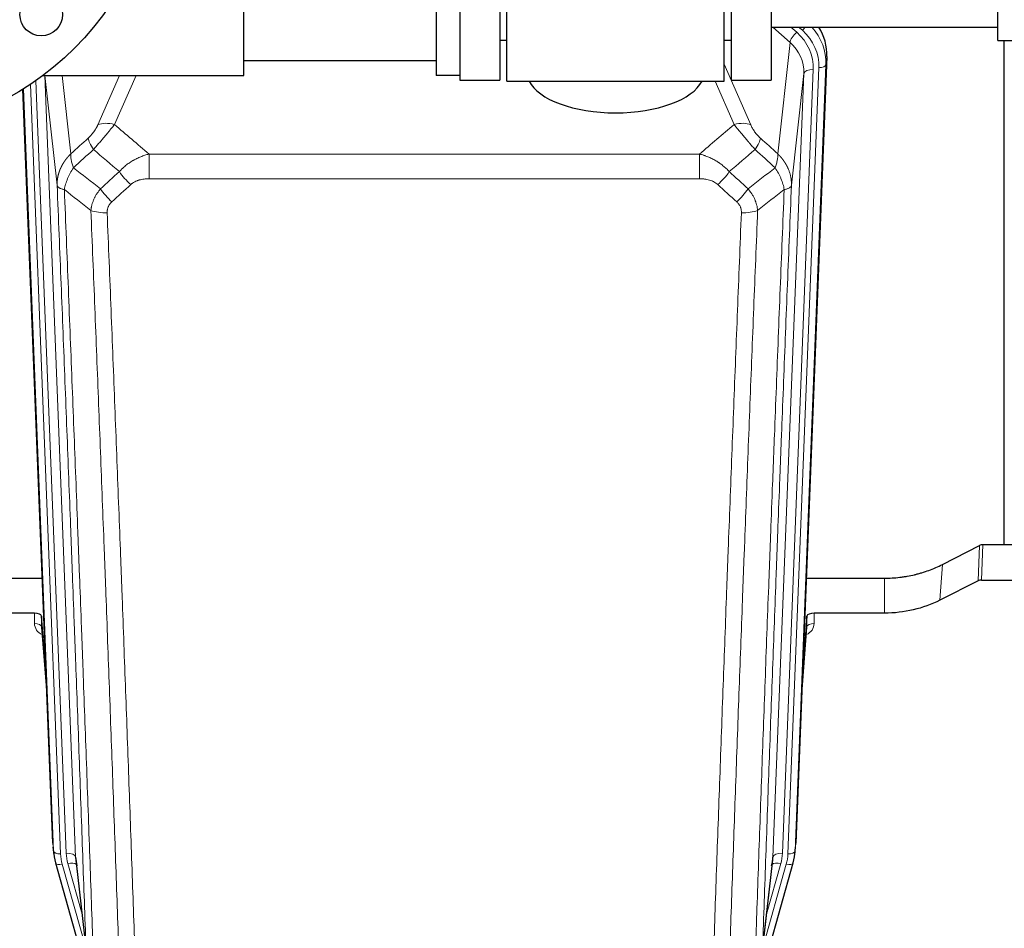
# Model space of a CAD drawing. Header units: inches. Extents: x 0 to 29700, y -16 to 21000.
# Tile 10 of 212: x 3505 to 3922, y 7138 to 7523. Entities that reach past the tile are written whole.
import ezdxf

# ---------------------------------------------------------------- set-up
doc = ezdxf.new("R2010")
doc.units = ezdxf.units.IN
doc.layers.add('254', color=7, linetype='Continuous', true_color=0xffffff)

msp = doc.modelspace()

# ---------------------------------------------------------------- linework, layer by layer
at = {"layer": '254', "color": 2, "linetype": 'Continuous', "lineweight": 25}
for p, q in [((3599.585, 7499.206), (3599.585, 7699.206)), ((3681.085, 7699.206), (3681.085, 7499.206)), ((3691.085, 7699.206), (3691.085, 7499.206)), ((3708.085, 7701.206), (3708.085, 7497.206)), ((3711.085, 7496.776), (3711.085, 7701.636)), ((3803.085, 7496.776), (3803.085, 7701.636)), ((3806.085, 7701.206), (3806.085, 7497.206)), ((3823.085, 7701.206), (3823.085, 7497.206)), ((3708.085, 7689.681), (3708.085, 7497.206)), ((3919.085, 7514.056), (3919.085, 7674.735)), ((3823.085, 7519.706), (3919.085, 7519.706)), ((3708.085, 7514.206), (3711.085, 7514.206)), ((3803.085, 7514.206), (3806.085, 7514.206)), ((3919.085, 7514.056), (3937.585, 7514.056)), ((3921.745, 7300.488), (3921.745, 7514.051)), ((3846.607, 7507.203), (3833.489, 7174.002)), ((3681.085, 7505.361), (3599.585, 7505.361)), ((3514.585, 7499.206), (3599.585, 7499.206)), ((3691.085, 7499.206), (3681.085, 7499.206)), ((3691.085, 7499.207), (3691.085, 7497.206)), ((3691.085, 7499.205), (3691.085, 7497.206)), ((3691.085, 7497.206), (3708.085, 7497.206)), ((3691.085, 7497.206), (3708.085, 7497.206)), ((3711.085, 7496.776), (3803.085, 7496.776)), ((3806.085, 7497.206), (3823.085, 7497.206)), ((3518.68, 7174.002), (3506.107, 7493.376)), ((3895.52, 7292.097), (3911.199, 7300.125)), ((3912.698, 7300.482), (3955.085, 7300.482)), ((3430.083, 7286.289), (3514.259, 7286.289)), ((3837.91, 7286.289), (3871.085, 7286.289)), ((3910.628, 7285.14), (3894.464, 7276.966)), ((3912.127, 7285.491), (3955.085, 7285.491)), ((3510.987, 7271.48), (3398.085, 7271.48)), ((3513.986, 7270.229), (3513.975, 7265.653)), ((3515.809, 7246.948), (3513.986, 7270.229)), ((3838.183, 7270.229), (3836.36, 7246.948)), ((3838.194, 7265.653), (3838.183, 7270.229)), ((3871.085, 7271.48), (3841.182, 7271.48)), ((3513.982, 7265.473), (3516.189, 7237.274)), ((3835.98, 7237.274), (3838.187, 7265.473)), ((3518.802, 7172.417), (3519.176, 7169.159)), ((3832.993, 7169.159), (3833.367, 7172.417)), ((3519.838, 7165.792), (3519.857, 7165.696)), ((3519.857, 7165.696), (3542.031, 7086.81)), ((3528.477, 7167.016), (3532.893, 7128.497)), ((3810.138, 7086.81), (3832.312, 7165.696)), ((3819.276, 7128.497), (3823.692, 7167.016)), ((3832.312, 7165.696), (3832.331, 7165.792))]:
    msp.add_line(p, q, dxfattribs=at)
at = {"layer": '254', "color": 110, "linetype": 'Continuous', "lineweight": 13}
for p, q in [((3831.011, 7513.229), (3823.708, 7519.706)), ((3833.835, 7517.484), (3831.33, 7519.706)), ((3836.227, 7518.32), (3834.664, 7519.706)), ((3825.786, 7466.029), (3831.011, 7513.229)), ((3846.607, 7507.203), (3846.226, 7503.766)), ((3803.084, 7503.958), (3814.359, 7478.279)), ((3846.226, 7503.766), (3833.115, 7170.744)), ((3515.356, 7499.202), (3528.387, 7168.19)), ((3520.569, 7452.677), (3515.418, 7499.206)), ((3522.711, 7499.205), (3526.383, 7466.029)), ((3537.81, 7478.279), (3546.998, 7499.206)), ((3553.994, 7499.207), (3544.872, 7478.429)), ((3823.782, 7168.19), (3836.848, 7500.083)), ((3840.84, 7501.71), (3827.774, 7169.816)), ((3830.121, 7169.524), (3843.232, 7502.546)), ((3836.848, 7500.083), (3831.6, 7452.677)), ((3509.219, 7495.396), (3522.048, 7169.524)), ((3511.515, 7496.975), (3524.395, 7169.816)), ((3807.298, 7478.429), (3799.242, 7496.776)), ((3519.054, 7170.744), (3506.346, 7493.525)), ((3559.498, 7465.909), (3792.671, 7465.909)), ((3559.498, 7455.478), (3559.498, 7465.909)), ((3792.671, 7455.478), (3792.671, 7465.909)), ((3792.671, 7455.478), (3559.498, 7455.478)), ((3910.628, 7285.14), (3911.199, 7300.125)), ((3912.698, 7300.482), (3912.127, 7285.491)), ((3894.464, 7276.966), (3895.52, 7292.097)), ((3871.085, 7271.48), (3871.085, 7286.289)), ((3510.977, 7267.064), (3510.987, 7271.48)), ((3841.182, 7271.48), (3841.192, 7267.064)), ((3513.975, 7265.653), (3516.182, 7237.465)), ((3835.987, 7237.465), (3838.194, 7265.653)), ((3518.68, 7174.002), (3519.054, 7170.744)), ((3833.115, 7170.744), (3833.489, 7174.002)), ((3531.118, 7143.977), (3525.092, 7165.415)), ((3528.387, 7168.19), (3532.764, 7130.009)), ((3819.405, 7130.009), (3823.782, 7168.19)), ((3821.051, 7143.977), (3827.077, 7165.415)), ((3522.745, 7165.123), (3532.818, 7129.289)), ((3819.351, 7129.289), (3829.424, 7165.123))]:
    msp.add_line(p, q, dxfattribs=at)
at = {"layer": '254', "color": 2, "linetype": 'Continuous', "lineweight": 25}
for centre, radius in [((3439.585, 7599.206), 125), ((3439.585, 7599.206), 90), ((3513.831, 7524.96), 9)]:
    msp.add_circle(centre, radius, dxfattribs=at)
at = {"layer": '254', "color": 110, "linetype": 'Continuous', "lineweight": 13}
for centre, major_axis, ratio, start_param, end_param in [((3836.227, 7519.705), (1.991, 2.244), 0.3265056, 4.3596844, 4.9945095), ((3819.213, 7504.65), (27.029, -0.244), 0.8851019, 6.2564288, 6.9740615), ((3833.835, 7515.637), (2.654, 2.992), 0.3265056, 1.2180917, 2.7365282), ((3816.821, 7502.429), (-24.034, -0.11), 0.8859493, 3.102669, 3.9217821), ((3819.213, 7503.264), (-24.034, -0.11), 0.8859493, 3.102669, 3.9217821), ((3816.821, 7500.582), (-20.033, -0.591), 0.8872905, 3.0803315, 3.8994446), ((3843.232, 7503.931), (2.998, -0.118), 0.4614673, 4.7305545, 6.248991), ((3840.84, 7499.863), (3.997, -0.157), 0.4614673, 1.5889619, 3.1073983), ((3544.872, 7472.257), (-9.156, 4.02), 0.5833249, 4.9631119, 5.806783), ((3807.298, 7472.257), (-9.156, -4.02), 0.5833249, 3.617995, 4.4616661), ((3540.784, 7466.659), (6.719, -7.407), 0.3029797, 3.5431496, 4.2886573), ((3811.385, 7466.659), (-6.719, -7.407), 0.3029797, 1.994528, 2.7400357), ((3551.74, 7457.272), (6.736, -7.391), 0.3030979, 4.2875497, 5.03344), ((3800.429, 7457.272), (-6.736, -7.391), 0.3030979, 1.2497453, 1.9956357), ((3543.731, 7449.98), (6.729, -7.397), 0.3051216, 4.2889758, 5.0360109), ((3808.438, 7449.98), (6.729, 7.397), 0.3051216, 4.388767, 5.1358022), ((3541.759, 7445.386), (-9.992, -0.404), 0.431453, 0.7935197, 1.5533391), ((3810.41, 7445.386), (-9.992, 0.404), 0.431453, 1.5882535, 2.3480729), ((3516.98, 7267.064), (-6.003, -0.046), 0.8757409, 6.2743462, 7.3700502), ((3510.977, 7265.609), (-3, 0.007), 0.4848086, 3.1763596, 4.7135294), ((3835.189, 7267.064), (6.003, -0.046), 0.8757409, 5.1963204, 6.2920244), ((3841.192, 7265.609), (-3, -0.007), 0.4848086, 4.7112485, 6.2484184), ((3522.048, 7170.909), (2.998, 0.118), 0.4614673, 3.175787, 4.6942235), ((3546.066, 7170.274), (-24.033, -0.038), 0.8858289, 0.0334668, 0.2426182), ((3524.395, 7167.969), (3.997, 0.157), 0.4614673, 0.0341943, 1.5526308), ((3548.413, 7170.566), (-24.033, -0.038), 0.8858289, 0.0334668, 0.2426182), ((3827.774, 7167.969), (3.997, -0.157), 0.4614673, 1.5889619, 3.1073983), ((3803.756, 7170.566), (24.033, -0.038), 0.8858289, 6.0405671, 6.2497185), ((3806.103, 7170.274), (24.033, -0.038), 0.8858289, 6.0405671, 6.2497185), ((3830.121, 7170.909), (2.998, -0.118), 0.4614673, 4.7305545, 6.248991), ((3522.745, 7166.508), (2.888, 0.812), 0.4480327, 3.1416079, 4.5871119), ((3525.092, 7163.568), (3.851, 1.082), 0.4480327, 0.2500116, 1.4455193), ((3827.077, 7163.568), (3.851, -1.082), 0.4480327, 1.6960734, 2.8915811), ((3829.424, 7166.508), (2.888, -0.812), 0.4480327, 4.837666, 6.2831701)]:
    msp.add_ellipse(centre, major_axis=major_axis, ratio=ratio, start_param=start_param, end_param=end_param, dxfattribs=at)
at = {"layer": '254', "color": 2, "linetype": 'Continuous', "lineweight": 25}
for centre, major_axis, ratio, start_param, end_param in [((3819.585, 7508.012), (-27.038, -0.124), 0.8859493, 3.102669, 3.6464193), ((3757.085, 7500.748), (37.64, 0), 0.4617486, 3.372107, 6.0525728), ((3912.699, 7297.819), (3, -0.007), 0.8874311, 1.5734878, 2.096692), ((3912.13, 7282.862), (3, -0.011), 0.8761328, 1.5751062, 2.0983104), ((3510.988, 7270.186), (3, 0), 0.4313147, 0.033781, 1.5709509), ((3841.181, 7270.186), (-3, 0), 0.4313147, 4.7122344, 6.2494043), ((3546.066, 7171.659), (-27.027, -0.37), 0.8864308, 0.02276, 0.2319114), ((3806.103, 7171.659), (27.027, -0.37), 0.8864308, 6.0512739, 6.2604253), ((3548.413, 7168.719), (20.035, -0.399), 0.8846078, 3.1939931, 3.4031446), ((3803.756, 7168.719), (-20.035, -0.399), 0.8846078, 2.8800407, 3.0891922)]:
    msp.add_ellipse(centre, major_axis=major_axis, ratio=ratio, start_param=start_param, end_param=end_param, dxfattribs=at)
at = {"layer": '254', "color": 110, "linetype": 'Continuous', "lineweight": 13}
for points, knots in [([(3537.81, 7478.279), (3537.785, 7478.222), (3537.759, 7478.164), (3537.706, 7478.048), (3537.679, 7477.989), (3537.596, 7477.813), (3537.539, 7477.696), (3537.359, 7477.341), (3537.231, 7477.101), (3537.023, 7476.739), (3536.951, 7476.617), (3536.839, 7476.434), (3536.783, 7476.342), (3536.724, 7476.249), (3536.685, 7476.187), (3536.665, 7476.156), (3536.486, 7475.879), (3536.319, 7475.633), (3535.968, 7475.147), (3535.784, 7474.906), (3535.544, 7474.607), (3535.471, 7474.518), (3535.397, 7474.429), (3535.347, 7474.369), (3535.322, 7474.34), (3535.197, 7474.192), (3535.096, 7474.076), (3534.789, 7473.733), (3534.581, 7473.512), (3534.157, 7473.085), (3533.942, 7472.879), (3533.723, 7472.681)], [0, 0, 0, 0, 0.03125, 0.03125, 0.0625, 0.0625, 0.125, 0.125, 0.25, 0.25, 0.3125, 0.3125, 0.34375, 0.359375, 0.359375, 0.375, 0.375, 0.5, 0.5, 0.625, 0.625, 0.65625, 0.671875, 0.671875, 0.6875, 0.6875, 0.75, 0.75, 0.875, 0.875, 1, 1, 1, 1]), ([(3535.976, 7467.849), (3536.36, 7468.287), (3537.13, 7469.171), (3537.906, 7470.071), (3538.49, 7470.751), (3538.685, 7470.979), (3538.929, 7471.265), (3538.978, 7471.322), (3539.075, 7471.437), (3539.222, 7471.608), (3539.367, 7471.779), (3539.851, 7472.35), (3540.235, 7472.803), (3540.994, 7473.706), (3541.369, 7474.156), (3541.834, 7474.714), (3541.927, 7474.826), (3542.111, 7475.048), (3542.386, 7475.38), (3542.657, 7475.708), (3543.191, 7476.357), (3543.538, 7476.782), (3544.048, 7477.409), (3544.216, 7477.616), (3544.464, 7477.923), (3544.547, 7478.025), (3544.71, 7478.228), (3544.791, 7478.329), (3544.872, 7478.429)], [0, 0, 0, 0, 0.125, 0.25, 0.25, 0.3125, 0.3125, 0.328125, 0.328125, 0.34375, 0.375, 0.375, 0.5, 0.5, 0.625, 0.625, 0.65625, 0.65625, 0.6875, 0.75, 0.75, 0.875, 0.875, 0.9375, 0.9375, 0.96875, 0.96875, 1, 1, 1, 1]), ([(3807.298, 7478.429), (3807.619, 7478.028), (3807.95, 7477.619), (3808.627, 7476.786), (3808.974, 7476.362), (3809.508, 7475.713), (3809.689, 7475.495), (3809.962, 7475.164), (3810.054, 7475.053), (3810.192, 7474.886), (3810.239, 7474.83), (3810.331, 7474.719), (3810.378, 7474.663), (3810.796, 7474.16), (3811.547, 7473.262), (3812.312, 7472.357), (3812.891, 7471.675), (3813.085, 7471.447), (3813.377, 7471.105), (3813.474, 7470.991), (3813.621, 7470.819), (3813.67, 7470.762), (3813.768, 7470.647), (3813.817, 7470.59), (3814.257, 7470.077), (3814.647, 7469.625), (3815.422, 7468.731), (3815.809, 7468.288), (3816.193, 7467.849)], [0, 0, 0, 0, 0.125, 0.125, 0.25, 0.25, 0.3125, 0.3125, 0.34375, 0.34375, 0.359375, 0.359375, 0.375, 0.375, 0.5, 0.625, 0.625, 0.6875, 0.6875, 0.71875, 0.71875, 0.734375, 0.734375, 0.75, 0.75, 0.875, 0.875, 1, 1, 1, 1]), ([(3818.446, 7472.681), (3818.227, 7472.88), (3818.01, 7473.087), (3817.585, 7473.516), (3817.375, 7473.739), (3817.117, 7474.027), (3817.065, 7474.086), (3816.964, 7474.203), (3816.813, 7474.378), (3816.667, 7474.556), (3816.38, 7474.912), (3816.198, 7475.152), (3815.848, 7475.637), (3815.681, 7475.882), (3815.501, 7476.16), (3815.482, 7476.191), (3815.442, 7476.253), (3815.384, 7476.346), (3815.251, 7476.561), (3815.144, 7476.743), (3814.936, 7477.105), (3814.808, 7477.344), (3814.57, 7477.816), (3814.46, 7478.049), (3814.359, 7478.279)], [0, 0, 0, 0, 0.125, 0.125, 0.25, 0.25, 0.28125, 0.28125, 0.3125, 0.375, 0.375, 0.5, 0.5, 0.625, 0.625, 0.640625, 0.640625, 0.65625, 0.6875, 0.75, 0.75, 0.875, 0.875, 1, 1, 1, 1]), ([(3520.569, 7452.677), (3520.568, 7452.697), (3520.566, 7452.737), (3520.565, 7452.797), (3520.563, 7452.856), (3520.562, 7452.916), (3520.56, 7452.976), (3520.56, 7453.036), (3520.559, 7453.095), (3520.558, 7453.155), (3520.558, 7453.215), (3520.558, 7453.274), (3520.559, 7453.334), (3520.559, 7453.393), (3520.56, 7453.453), (3520.561, 7453.513), (3520.562, 7453.572), (3520.563, 7453.632), (3520.565, 7453.691), (3520.567, 7453.751), (3520.569, 7453.81), (3520.572, 7453.87), (3520.574, 7453.929), (3520.577, 7453.989), (3520.58, 7454.048), (3520.583, 7454.107), (3520.587, 7454.167), (3520.591, 7454.226), (3520.595, 7454.285), (3520.599, 7454.345), (3520.603, 7454.404), (3520.608, 7454.463), (3520.613, 7454.522), (3520.618, 7454.582), (3520.623, 7454.641), (3520.629, 7454.7), (3520.635, 7454.759), (3520.641, 7454.818), (3520.647, 7454.877), (3520.654, 7454.936), (3520.66, 7454.995), (3520.667, 7455.054), (3520.674, 7455.113), (3520.682, 7455.172), (3520.689, 7455.231), (3520.697, 7455.289), (3520.705, 7455.348), (3520.713, 7455.407), (3520.722, 7455.466), (3520.731, 7455.524), (3520.739, 7455.583), (3520.749, 7455.641), (3520.758, 7455.7), (3520.768, 7455.758), (3520.777, 7455.817), (3520.787, 7455.875), (3520.798, 7455.934), (3520.808, 7455.992), (3520.819, 7456.05), (3520.83, 7456.108), (3520.841, 7456.167), (3520.852, 7456.225), (3520.863, 7456.283), (3520.875, 7456.341), (3520.887, 7456.399), (3520.899, 7456.457), (3520.912, 7456.515), (3520.924, 7456.572), (3520.937, 7456.63), (3520.95, 7456.688), (3520.963, 7456.746), (3520.977, 7456.803), (3520.99, 7456.861), (3521.004, 7456.918), (3521.018, 7456.976), (3521.032, 7457.033), (3521.047, 7457.091), (3521.061, 7457.148), (3521.076, 7457.205), (3521.091, 7457.262), (3521.106, 7457.32), (3521.122, 7457.377), (3521.138, 7457.434), (3521.153, 7457.491), (3521.17, 7457.548), (3521.186, 7457.604), (3521.202, 7457.661), (3521.219, 7457.718), (3521.236, 7457.775), (3521.253, 7457.831), (3521.27, 7457.888), (3521.288, 7457.944), (3521.305, 7458.001), (3521.323, 7458.057), (3521.341, 7458.113), (3521.359, 7458.169), (3521.378, 7458.226), (3521.397, 7458.282), (3521.415, 7458.338), (3521.434, 7458.394), (3521.454, 7458.449), (3521.473, 7458.505), (3521.493, 7458.561), (3521.512, 7458.617), (3521.532, 7458.672), (3521.553, 7458.728), (3521.573, 7458.783), (3521.594, 7458.839), (3521.614, 7458.894), (3521.635, 7458.949), (3521.656, 7459.004), (3521.678, 7459.059), (3521.699, 7459.115), (3521.721, 7459.169), (3521.743, 7459.224), (3521.765, 7459.279), (3521.787, 7459.334), (3521.809, 7459.389), (3521.832, 7459.443), (3521.855, 7459.498), (3521.878, 7459.552), (3521.901, 7459.606), (3521.924, 7459.661), (3521.948, 7459.715), (3521.971, 7459.769), (3521.995, 7459.823), (3522.019, 7459.877), (3522.043, 7459.931), (3522.068, 7459.984), (3522.092, 7460.038), (3522.117, 7460.092), (3522.142, 7460.145), (3522.167, 7460.199), (3522.192, 7460.252), (3522.218, 7460.305), (3522.243, 7460.359), (3522.269, 7460.412), (3522.295, 7460.465), (3522.321, 7460.518), (3522.347, 7460.571), (3522.374, 7460.623), (3522.4, 7460.676), (3522.427, 7460.729), (3522.454, 7460.781), (3522.481, 7460.834), (3522.509, 7460.886), (3522.536, 7460.938), (3522.564, 7460.99), (3522.591, 7461.042), (3522.619, 7461.094), (3522.648, 7461.146), (3522.676, 7461.198), (3522.704, 7461.25), (3522.733, 7461.301), (3522.762, 7461.353), (3522.79, 7461.404), (3522.82, 7461.456), (3522.849, 7461.507), (3522.878, 7461.558), (3522.908, 7461.609), (3522.937, 7461.66), (3522.967, 7461.711), (3522.997, 7461.762), (3523.028, 7461.812), (3523.058, 7461.863), (3523.088, 7461.913), (3523.119, 7461.964), (3523.15, 7462.014), (3523.181, 7462.064), (3523.212, 7462.114), (3523.243, 7462.164), (3523.274, 7462.214), (3523.306, 7462.264), (3523.338, 7462.314), (3523.37, 7462.363), (3523.402, 7462.413), (3523.434, 7462.462), (3523.466, 7462.512), (3523.498, 7462.561), (3523.531, 7462.61), (3523.564, 7462.659), (3523.597, 7462.708), (3523.63, 7462.757), (3523.663, 7462.805), (3523.696, 7462.854), (3523.729, 7462.902), (3523.763, 7462.951), (3523.797, 7462.999), (3523.831, 7463.047), (3523.865, 7463.095), (3523.899, 7463.143), (3523.933, 7463.191), (3523.967, 7463.239), (3524.002, 7463.287), (3524.037, 7463.334), (3524.071, 7463.382), (3524.106, 7463.429), (3524.141, 7463.476), (3524.177, 7463.524), (3524.212, 7463.571), (3524.247, 7463.618), (3524.283, 7463.664), (3524.319, 7463.711), (3524.355, 7463.758), (3524.391, 7463.804), (3524.427, 7463.851), (3524.463, 7463.897), (3524.499, 7463.943), (3524.536, 7463.989), (3524.573, 7464.035), (3524.609, 7464.081), (3524.646, 7464.127), (3524.683, 7464.172), (3524.72, 7464.218), (3524.758, 7464.263), (3524.795, 7464.309), (3524.832, 7464.354), (3524.87, 7464.399), (3524.908, 7464.444), (3524.946, 7464.489), (3524.984, 7464.534), (3525.022, 7464.578), (3525.06, 7464.623), (3525.098, 7464.667), (3525.137, 7464.712), (3525.175, 7464.756), (3525.214, 7464.8), (3525.253, 7464.844), (3525.292, 7464.888), (3525.331, 7464.931), (3525.37, 7464.975), (3525.409, 7465.019), (3525.449, 7465.062), (3525.488, 7465.105), (3525.528, 7465.149), (3525.567, 7465.192), (3525.607, 7465.235), (3525.647, 7465.277), (3525.687, 7465.32), (3525.727, 7465.363), (3525.767, 7465.405), (3525.808, 7465.448), (3525.848, 7465.49), (3525.889, 7465.532), (3525.929, 7465.574), (3525.97, 7465.616), (3526.011, 7465.658), (3526.052, 7465.7), (3526.093, 7465.741), (3526.134, 7465.783), (3526.176, 7465.824), (3526.217, 7465.865), (3526.258, 7465.906), (3526.3, 7465.947), (3526.342, 7465.988), (3526.37, 7466.015), (3526.383, 7466.029)], [0, 0, 0, 0, 0.0042303, 0.0084583, 0.0126838, 0.016907, 0.0211277, 0.0253461, 0.0295621, 0.0337757, 0.037987, 0.0421959, 0.0464023, 0.0506064, 0.0548082, 0.0590075, 0.0632045, 0.0673991, 0.0715913, 0.0757811, 0.0799686, 0.0841537, 0.0883364, 0.0925167, 0.0966947, 0.1008703, 0.1050435, 0.1092144, 0.1133829, 0.117549, 0.1217128, 0.1258741, 0.1300332, 0.1341898, 0.1383441, 0.1424961, 0.1466456, 0.1507929, 0.1549377, 0.1590802, 0.1632203, 0.1673581, 0.1714935, 0.1756266, 0.1797573, 0.1838856, 0.1880116, 0.1921352, 0.1962565, 0.2003755, 0.204492, 0.2086063, 0.2127182, 0.2168277, 0.2209349, 0.2250397, 0.2291422, 0.2332423, 0.2373401, 0.2414356, 0.2455287, 0.2496195, 0.2537079, 0.257794, 0.2618777, 0.2659591, 0.2700382, 0.2741149, 0.2781893, 0.2822614, 0.2863311, 0.2903985, 0.2944635, 0.2985262, 0.3025866, 0.3066447, 0.3107004, 0.3147538, 0.3188048, 0.3228536, 0.3269, 0.3309441, 0.3349858, 0.3390253, 0.3430624, 0.3470972, 0.3511296, 0.3551598, 0.3591876, 0.3632131, 0.3672363, 0.3712571, 0.3752757, 0.3792919, 0.3833058, 0.3873174, 0.3913267, 0.3953337, 0.3993384, 0.4033407, 0.4073408, 0.4113385, 0.4153339, 0.419327, 0.4233179, 0.4273064, 0.4312926, 0.4352765, 0.4392581, 0.4432373, 0.4472143, 0.451189, 0.4551614, 0.4591315, 0.4630993, 0.4670648, 0.471028, 0.4749889, 0.4789475, 0.4829038, 0.4868578, 0.4908095, 0.494759, 0.4987061, 0.502651, 0.5065936, 0.5105338, 0.5144718, 0.5184076, 0.522341, 0.5262721, 0.530201, 0.5341276, 0.5380519, 0.5419739, 0.5458936, 0.5498111, 0.5537262, 0.5576392, 0.5615498, 0.5654581, 0.5693642, 0.573268, 0.5771696, 0.5810688, 0.5849658, 0.5888606, 0.592753, 0.5966432, 0.6005311, 0.6044168, 0.6083002, 0.6121813, 0.6160602, 0.6199368, 0.6238111, 0.6276832, 0.6315531, 0.6354206, 0.6392859, 0.643149, 0.6470098, 0.6508684, 0.6547247, 0.6585787, 0.6624305, 0.66628, 0.6701273, 0.6739724, 0.6778152, 0.6816557, 0.685494, 0.6893301, 0.6931639, 0.6969955, 0.7008248, 0.7046519, 0.7084768, 0.7122994, 0.7161198, 0.7199379, 0.7237539, 0.7275675, 0.731379, 0.7351882, 0.7389952, 0.7427999, 0.7466024, 0.7504027, 0.7542008, 0.7579966, 0.7617902, 0.7655816, 0.7693708, 0.7731577, 0.7769424, 0.7807249, 0.7845052, 0.7882833, 0.7920591, 0.7958327, 0.7996042, 0.8033734, 0.8071403, 0.8109051, 0.8146677, 0.818428, 0.8221862, 0.8259421, 0.8296958, 0.8334474, 0.8371967, 0.8409438, 0.8446887, 0.8484314, 0.8521719, 0.8559102, 0.8596463, 0.8633802, 0.867112, 0.8708415, 0.8745688, 0.8782939, 0.8820169, 0.8857376, 0.8894562, 0.8931726, 0.8968867, 0.9005987, 0.9043086, 0.9080162, 0.9117216, 0.9154249, 0.919126, 0.9228249, 0.9265216, 0.9302161, 0.9339085, 0.9375987, 0.9412867, 0.9449725, 0.9486562, 0.9523377, 0.956017, 0.9596942, 0.9633691, 0.967042, 0.9707126, 0.9743811, 0.9780474, 0.9817116, 0.9853736, 0.9890334, 0.9926911, 0.9963466, 1, 1, 1, 1]), ([(3527.489, 7460.143), (3527.383, 7460.426), (3527.282, 7460.708), (3527.095, 7461.265), (3527.008, 7461.541), (3526.848, 7462.083), (3526.776, 7462.351), (3526.647, 7462.874), (3526.59, 7463.131), (3526.494, 7463.632), (3526.454, 7463.876), (3526.391, 7464.35), (3526.369, 7464.58), (3526.328, 7465.245), (3526.337, 7465.657), (3526.383, 7466.029)], [0, 0, 0, 0, 0.125, 0.125, 0.25, 0.25, 0.375, 0.375, 0.5, 0.5, 0.625, 0.625, 0.75, 0.75, 1, 1, 1, 1]), ([(3546.922, 7458.458), (3547.122, 7458.687), (3547.328, 7458.912), (3547.645, 7459.244), (3547.752, 7459.353), (3547.969, 7459.57), (3548.078, 7459.678), (3548.631, 7460.209), (3549.092, 7460.615), (3550.049, 7461.393), (3550.545, 7461.764), (3551.187, 7462.207), (3551.316, 7462.294), (3551.512, 7462.423), (3551.578, 7462.466), (3551.709, 7462.551), (3551.775, 7462.594), (3552.106, 7462.803), (3552.441, 7463.007), (3552.781, 7463.203), (3552.917, 7463.28), (3552.985, 7463.319), (3553.191, 7463.433), (3553.328, 7463.508), (3553.742, 7463.729), (3554.019, 7463.871), (3554.857, 7464.28), (3555.422, 7464.531), (3556.565, 7464.993), (3557.143, 7465.204), (3558.311, 7465.586), (3558.902, 7465.757), (3559.498, 7465.909)], [0, 0, 0, 0, 0.0625, 0.0625, 0.09375, 0.09375, 0.125, 0.125, 0.25, 0.25, 0.375, 0.375, 0.40625, 0.40625, 0.421875, 0.421875, 0.4375, 0.4375, 0.5, 0.515625, 0.515625, 0.53125, 0.53125, 0.5625, 0.5625, 0.625, 0.625, 0.75, 0.75, 0.875, 0.875, 1, 1, 1, 1]), ([(3792.671, 7465.909), (3793.268, 7465.757), (3793.936, 7465.563), (3794.6, 7465.343), (3794.747, 7465.293), (3794.821, 7465.268), (3795.041, 7465.192), (3795.188, 7465.14), (3795.625, 7464.98), (3795.915, 7464.868), (3796.777, 7464.519), (3797.342, 7464.266), (3798.455, 7463.721), (3799.002, 7463.429), (3799.808, 7462.959), (3800.207, 7462.716), (3800.601, 7462.46), (3800.797, 7462.331), (3800.862, 7462.287), (3800.992, 7462.199), (3801.056, 7462.155), (3801.635, 7461.756), (3802.132, 7461.384), (3803.087, 7460.607), (3803.546, 7460.201), (3804.426, 7459.356), (3804.846, 7458.916), (3805.247, 7458.458)], [0, 0, 0, 0, 0.125, 0.140625, 0.140625, 0.15625, 0.15625, 0.1875, 0.1875, 0.25, 0.25, 0.375, 0.375, 0.5, 0.5, 0.5625, 0.59375, 0.59375, 0.609375, 0.609375, 0.625, 0.625, 0.75, 0.75, 0.875, 0.875, 1, 1, 1, 1]), ([(3825.786, 7466.029), (3825.832, 7465.657), (3825.841, 7465.245), (3825.8, 7464.58), (3825.778, 7464.35), (3825.715, 7463.876), (3825.675, 7463.632), (3825.579, 7463.131), (3825.522, 7462.874), (3825.393, 7462.351), (3825.321, 7462.083), (3825.161, 7461.541), (3825.074, 7461.265), (3824.887, 7460.708), (3824.787, 7460.426), (3824.68, 7460.143)], [0, 0, 0, 0, 0.25, 0.25, 0.375, 0.375, 0.5, 0.5, 0.625, 0.625, 0.75, 0.75, 0.875, 0.875, 1, 1, 1, 1]), ([(3825.786, 7466.029), (3825.803, 7466.012), (3825.837, 7465.979), (3825.889, 7465.928), (3825.94, 7465.877), (3825.991, 7465.827), (3826.042, 7465.776), (3826.092, 7465.724), (3826.143, 7465.673), (3826.193, 7465.622), (3826.244, 7465.57), (3826.294, 7465.518), (3826.344, 7465.466), (3826.394, 7465.414), (3826.443, 7465.361), (3826.493, 7465.309), (3826.542, 7465.256), (3826.591, 7465.203), (3826.64, 7465.15), (3826.689, 7465.097), (3826.737, 7465.043), (3826.786, 7464.99), (3826.834, 7464.936), (3826.882, 7464.882), (3826.93, 7464.828), (3826.978, 7464.774), (3827.026, 7464.719), (3827.073, 7464.665), (3827.12, 7464.61), (3827.167, 7464.555), (3827.214, 7464.5), (3827.261, 7464.445), (3827.307, 7464.389), (3827.353, 7464.334), (3827.4, 7464.278), (3827.445, 7464.222), (3827.491, 7464.166), (3827.537, 7464.11), (3827.582, 7464.053), (3827.627, 7463.997), (3827.672, 7463.94), (3827.717, 7463.883), (3827.761, 7463.826), (3827.806, 7463.769), (3827.85, 7463.711), (3827.894, 7463.654), (3827.938, 7463.596), (3827.981, 7463.538), (3828.025, 7463.48), (3828.068, 7463.422), (3828.111, 7463.364), (3828.154, 7463.305), (3828.196, 7463.247), (3828.238, 7463.188), (3828.281, 7463.129), (3828.322, 7463.07), (3828.364, 7463.011), (3828.406, 7462.951), (3828.447, 7462.892), (3828.488, 7462.832), (3828.529, 7462.772), (3828.569, 7462.712), (3828.61, 7462.652), (3828.65, 7462.592), (3828.69, 7462.531), (3828.73, 7462.471), (3828.769, 7462.41), (3828.809, 7462.349), (3828.848, 7462.288), (3828.887, 7462.227), (3828.925, 7462.165), (3828.964, 7462.104), (3829.002, 7462.042), (3829.04, 7461.981), (3829.077, 7461.919), (3829.115, 7461.857), (3829.152, 7461.794), (3829.189, 7461.732), (3829.226, 7461.67), (3829.262, 7461.607), (3829.299, 7461.544), (3829.335, 7461.481), (3829.37, 7461.418), (3829.406, 7461.355), (3829.441, 7461.292), (3829.476, 7461.228), (3829.511, 7461.165), (3829.546, 7461.101), (3829.58, 7461.037), (3829.614, 7460.973), (3829.648, 7460.909), (3829.682, 7460.845), (3829.715, 7460.781), (3829.748, 7460.716), (3829.781, 7460.652), (3829.813, 7460.587), (3829.846, 7460.522), (3829.878, 7460.457), (3829.91, 7460.392), (3829.941, 7460.327), (3829.972, 7460.261), (3830.003, 7460.196), (3830.034, 7460.13), (3830.065, 7460.064), (3830.095, 7459.998), (3830.125, 7459.933), (3830.154, 7459.866), (3830.184, 7459.8), (3830.382, 7459.35), (3830.716, 7458.5), (3831.104, 7457.231), (3831.39, 7455.932), (3831.568, 7454.61), (3831.611, 7453.683), (3831.611, 7453.159), (3831.61, 7453.039), (3831.608, 7452.918), (3831.605, 7452.798), (3831.602, 7452.717), (3831.6, 7452.677)], [0, 0, 0, 0, 0.0045083, 0.0090195, 0.0135338, 0.0180512, 0.0225715, 0.0270949, 0.0316214, 0.0361509, 0.0406834, 0.0452189, 0.0497575, 0.0542992, 0.0588439, 0.0633916, 0.0679424, 0.0724963, 0.0770532, 0.0816132, 0.0861762, 0.0907423, 0.0953114, 0.0998837, 0.104459, 0.1090373, 0.1136188, 0.1182033, 0.1227909, 0.1273815, 0.1319753, 0.1365721, 0.141172, 0.145775, 0.1503811, 0.1549903, 0.1596025, 0.1642179, 0.1688364, 0.1734579, 0.1780826, 0.1827103, 0.1873412, 0.1919752, 0.1966123, 0.2012524, 0.2058957, 0.2105422, 0.2151917, 0.2198443, 0.2245001, 0.229159, 0.233821, 0.2384861, 0.2431544, 0.2478258, 0.2525003, 0.2571779, 0.2618587, 0.2665427, 0.2712297, 0.2759199, 0.2806133, 0.2853097, 0.2900094, 0.2947122, 0.2994181, 0.3041272, 0.3088394, 0.3135548, 0.3182733, 0.322995, 0.3277199, 0.3324479, 0.3371791, 0.3419135, 0.346651, 0.3513917, 0.3561355, 0.3608826, 0.3656328, 0.3703861, 0.3751427, 0.3799024, 0.3846654, 0.3894315, 0.3942008, 0.3989732, 0.4037489, 0.4085278, 0.4133098, 0.4180951, 0.4228835, 0.4276751, 0.43247, 0.437268, 0.4420692, 0.4468737, 0.4516813, 0.4564922, 0.4613063, 0.4661235, 0.470944, 0.4757677, 0.4805947, 0.4854248, 0.4902582, 0.4950947, 0.4999345, 0.5888915, 0.6791125, 0.7706071, 0.8633844, 0.9574535, 0.965938, 0.9744348, 0.9829441, 0.9914659, 1, 1, 1, 1]), ([(3523.624, 7450.897), (3523.753, 7451.641), (3523.931, 7452.404), (3524.388, 7453.949), (3524.666, 7454.73), (3525.153, 7455.904), (3525.328, 7456.295), (3525.7, 7457.076), (3525.898, 7457.466), (3526.524, 7458.628), (3526.986, 7459.394), (3527.489, 7460.143)], [0, 0, 0, 0, 0.25, 0.25, 0.5, 0.5, 0.625, 0.625, 0.75, 0.75, 1, 1, 1, 1]), ([(3824.68, 7460.143), (3825.183, 7459.394), (3825.645, 7458.628), (3826.271, 7457.466), (3826.469, 7457.076), (3826.841, 7456.295), (3827.016, 7455.904), (3827.504, 7454.73), (3827.781, 7453.949), (3828.238, 7452.404), (3828.416, 7451.641), (3828.545, 7450.897)], [0, 0, 0, 0, 0.25, 0.25, 0.375, 0.375, 0.5, 0.5, 0.75, 0.75, 1, 1, 1, 1]), ([(3551.74, 7453.002), (3551.865, 7453.117), (3551.995, 7453.228), (3552.197, 7453.387), (3552.265, 7453.439), (3552.403, 7453.541), (3552.472, 7453.59), (3552.825, 7453.832), (3553.119, 7454.008), (3553.729, 7454.326), (3554.045, 7454.469), (3554.453, 7454.63), (3554.535, 7454.661), (3554.7, 7454.721), (3554.782, 7454.75), (3555.03, 7454.834), (3555.197, 7454.886), (3555.698, 7455.03), (3556.035, 7455.112), (3556.715, 7455.249), (3557.057, 7455.305), (3557.747, 7455.393), (3558.094, 7455.425), (3558.793, 7455.467), (3559.145, 7455.478), (3559.498, 7455.478)], [0, 0, 0, 0, 0.0625, 0.0625, 0.09375, 0.09375, 0.125, 0.125, 0.25, 0.25, 0.375, 0.375, 0.40625, 0.40625, 0.4375, 0.4375, 0.5, 0.5, 0.625, 0.625, 0.75, 0.75, 0.875, 0.875, 1, 1, 1, 1]), ([(3792.671, 7455.478), (3793.024, 7455.478), (3793.378, 7455.467), (3793.819, 7455.44), (3793.907, 7455.434), (3794.083, 7455.421), (3794.171, 7455.413), (3794.435, 7455.388), (3794.609, 7455.369), (3795.131, 7455.302), (3795.476, 7455.245), (3796.159, 7455.106), (3796.496, 7455.024), (3797.164, 7454.829), (3797.494, 7454.718), (3797.86, 7454.573), (3797.9, 7454.557), (3797.981, 7454.524), (3798.101, 7454.473), (3798.379, 7454.351), (3798.611, 7454.238), (3799.065, 7453.999), (3799.356, 7453.825), (3799.913, 7453.441), (3800.179, 7453.232), (3800.429, 7453.002)], [0, 0, 0, 0, 0.125, 0.125, 0.15625, 0.15625, 0.1875, 0.1875, 0.25, 0.25, 0.375, 0.375, 0.5, 0.5, 0.625, 0.625, 0.640625, 0.640625, 0.65625, 0.6875, 0.75, 0.75, 0.875, 0.875, 1, 1, 1, 1]), ([(3532.764, 7130.009), (3532.319, 7142.856), (3531.413, 7168.707), (3530.006, 7207.951), (3529.036, 7234.425), (3528.482, 7249.404), (3528.42, 7251.07), (3528.296, 7254.403), (3528.11, 7259.407), (3527.674, 7271.106), (3527.295, 7281.175), (3526.977, 7289.588), (3526.913, 7291.272), (3526.785, 7294.642), (3526.594, 7299.7), (3526.143, 7311.523), (3525.753, 7321.696), (3524.967, 7342.091), (3523.904, 7369.419), (3522.263, 7410.813), (3521.138, 7438.678), (3520.569, 7452.677)], [0, 0, 0, 0, 0.125, 0.25, 0.375, 0.375, 0.390625, 0.390625, 0.40625, 0.4375, 0.5, 0.5, 0.515625, 0.515625, 0.53125, 0.5625, 0.625, 0.625, 0.75, 0.875, 1, 1, 1, 1]), ([(3520.569, 7452.677), (3520.598, 7452.474), (3520.688, 7452.278), (3520.911, 7452.004), (3521, 7451.916), (3521.206, 7451.746), (3521.323, 7451.666), (3521.584, 7451.512), (3521.729, 7451.44), (3522.043, 7451.304), (3522.213, 7451.241), (3522.577, 7451.124), (3522.771, 7451.071), (3523.181, 7450.976), (3523.398, 7450.933), (3523.624, 7450.897)], [0, 0, 0, 0, 0.25, 0.25, 0.375, 0.375, 0.5, 0.5, 0.625, 0.625, 0.75, 0.75, 0.875, 0.875, 1, 1, 1, 1]), ([(3523.624, 7450.897), (3524.195, 7436.844), (3525.323, 7408.873), (3526.968, 7367.322), (3528.035, 7339.89), (3528.823, 7319.418), (3529.214, 7309.207), (3529.666, 7297.338), (3529.858, 7292.261), (3529.986, 7288.878), (3530.05, 7287.188), (3530.369, 7278.742), (3530.749, 7268.635), (3531.186, 7256.892), (3531.373, 7251.869), (3531.497, 7248.523), (3531.559, 7246.851), (3532.115, 7231.815), (3533.088, 7205.24), (3534.499, 7165.846), (3535.407, 7139.897), (3535.853, 7127.001)], [0, 0, 0, 0, 0.125, 0.25, 0.375, 0.375, 0.4375, 0.46875, 0.484375, 0.484375, 0.5, 0.5, 0.5625, 0.59375, 0.609375, 0.609375, 0.625, 0.625, 0.75, 0.875, 1, 1, 1, 1]), ([(3534.876, 7442.03), (3534.912, 7442.423), (3534.966, 7442.818), (3535.054, 7443.312), (3535.072, 7443.411), (3535.112, 7443.609), (3535.133, 7443.709), (3535.198, 7444.005), (3535.246, 7444.203), (3535.403, 7444.794), (3535.644, 7445.578), (3535.952, 7446.354), (3536.208, 7446.933), (3536.32, 7447.173), (3536.439, 7447.413), (3536.487, 7447.509), (3536.511, 7447.557), (3536.584, 7447.701), (3536.634, 7447.796), (3536.888, 7448.27), (3537.107, 7448.644), (3537.572, 7449.379), (3538.066, 7450.103), (3538.618, 7450.803), (3538.909, 7451.147)], [0, 0, 0, 0, 0.125, 0.125, 0.15625, 0.15625, 0.1875, 0.1875, 0.25, 0.25, 0.375, 0.5, 0.5, 0.5625, 0.578125, 0.578125, 0.59375, 0.59375, 0.625, 0.625, 0.75, 0.75, 0.875, 1, 1, 1, 1]), ([(3813.26, 7451.147), (3813.551, 7450.803), (3813.828, 7450.452), (3814.157, 7450.004), (3814.222, 7449.914), (3814.35, 7449.734), (3814.413, 7449.643), (3814.599, 7449.369), (3814.72, 7449.186), (3815.069, 7448.633), (3815.504, 7447.886), (3815.877, 7447.123), (3816.133, 7446.544), (3816.214, 7446.35), (3816.33, 7446.057), (3816.368, 7445.959), (3816.441, 7445.763), (3816.477, 7445.665), (3816.649, 7445.175), (3816.77, 7444.782), (3816.977, 7443.996), (3817.15, 7443.21), (3817.257, 7442.423), (3817.293, 7442.03)], [0, 0, 0, 0, 0.125, 0.125, 0.15625, 0.15625, 0.1875, 0.1875, 0.25, 0.25, 0.375, 0.5, 0.5, 0.5625, 0.5625, 0.59375, 0.59375, 0.625, 0.625, 0.75, 0.75, 0.875, 1, 1, 1, 1]), ([(3816.316, 7127.001), (3816.372, 7128.613), (3816.428, 7130.226), (3816.54, 7133.455), (3816.708, 7138.302), (3817.104, 7149.637), (3817.447, 7159.397), (3818.14, 7178.973), (3819.081, 7205.229), (3820.539, 7245.074), (3821.543, 7271.945), (3822.117, 7287.146), (3822.181, 7288.837), (3822.309, 7292.219), (3822.502, 7297.297), (3822.953, 7309.167), (3823.345, 7319.382), (3823.673, 7327.916), (3823.739, 7329.624), (3823.871, 7333.042), (3824.069, 7338.172), (3824.534, 7350.164), (3824.937, 7360.48), (3825.749, 7381.162), (3826.846, 7408.871), (3827.974, 7436.844), (3828.545, 7450.897)], [0, 0, 0, 0, 0.015625, 0.015625, 0.03125, 0.0625, 0.125, 0.125, 0.25, 0.375, 0.5, 0.5, 0.515625, 0.515625, 0.53125, 0.5625, 0.625, 0.625, 0.640625, 0.640625, 0.65625, 0.6875, 0.75, 0.75, 0.875, 1, 1, 1, 1]), ([(3831.6, 7452.677), (3831.031, 7438.677), (3829.906, 7410.81), (3828.812, 7383.206), (3828.003, 7362.602), (3827.601, 7352.325), (3827.137, 7340.378), (3826.939, 7335.267), (3826.808, 7331.862), (3826.742, 7330.161), (3826.414, 7321.659), (3826.024, 7311.483), (3825.574, 7299.657), (3825.382, 7294.599), (3825.254, 7291.229), (3825.191, 7289.545), (3824.618, 7274.402), (3823.617, 7247.633), (3822.162, 7207.939), (3820.756, 7168.706), (3819.85, 7142.857), (3819.405, 7130.009)], [0, 0, 0, 0, 0.125, 0.25, 0.25, 0.3125, 0.34375, 0.359375, 0.359375, 0.375, 0.375, 0.4375, 0.46875, 0.484375, 0.484375, 0.5, 0.5, 0.625, 0.75, 0.875, 1, 1, 1, 1]), ([(3828.545, 7450.897), (3828.771, 7450.933), (3828.988, 7450.976), (3829.398, 7451.071), (3829.592, 7451.124), (3829.956, 7451.241), (3830.126, 7451.304), (3830.44, 7451.44), (3830.585, 7451.512), (3830.846, 7451.666), (3830.963, 7451.746), (3831.169, 7451.916), (3831.258, 7452.004), (3831.481, 7452.278), (3831.571, 7452.474), (3831.6, 7452.677)], [0, 0, 0, 0, 0.125, 0.125, 0.25, 0.25, 0.375, 0.375, 0.5, 0.5, 0.625, 0.625, 0.75, 0.75, 1, 1, 1, 1]), ([(3541.759, 7441.069), (3541.751, 7441.282), (3541.753, 7441.495), (3541.77, 7441.762), (3541.774, 7441.815), (3541.784, 7441.921), (3541.789, 7441.974), (3541.808, 7442.133), (3541.824, 7442.239), (3541.879, 7442.553), (3541.928, 7442.759), (3542.048, 7443.166), (3542.12, 7443.367), (3542.246, 7443.663), (3542.291, 7443.761), (3542.364, 7443.907), (3542.389, 7443.956), (3542.44, 7444.052), (3542.466, 7444.1), (3542.601, 7444.337), (3542.719, 7444.519), (3542.975, 7444.872), (3543.113, 7445.043), (3543.408, 7445.371), (3543.565, 7445.529), (3543.731, 7445.681)], [0, 0, 0, 0, 0.125, 0.125, 0.15625, 0.15625, 0.1875, 0.1875, 0.25, 0.25, 0.375, 0.375, 0.5, 0.5, 0.5625, 0.5625, 0.59375, 0.59375, 0.625, 0.625, 0.75, 0.75, 0.875, 0.875, 1, 1, 1, 1]), ([(3808.438, 7445.681), (3808.604, 7445.529), (3808.762, 7445.37), (3808.948, 7445.163), (3808.985, 7445.121), (3809.057, 7445.036), (3809.093, 7444.993), (3809.197, 7444.864), (3809.264, 7444.776), (3809.456, 7444.51), (3809.691, 7444.145), (3809.882, 7443.76), (3810.008, 7443.464), (3810.047, 7443.364), (3810.101, 7443.211), (3810.119, 7443.16), (3810.152, 7443.058), (3810.168, 7443.007), (3810.244, 7442.749), (3810.292, 7442.542), (3810.365, 7442.126), (3810.389, 7441.916), (3810.416, 7441.494), (3810.419, 7441.282), (3810.41, 7441.069)], [0, 0, 0, 0, 0.125, 0.125, 0.15625, 0.15625, 0.1875, 0.1875, 0.25, 0.25, 0.375, 0.5, 0.5, 0.5625, 0.5625, 0.59375, 0.59375, 0.625, 0.625, 0.75, 0.75, 0.875, 0.875, 1, 1, 1, 1]), ([(3546.85, 7123.432), (3546.412, 7136.129), (3545.52, 7161.675), (3544.598, 7187.521), (3543.895, 7207.02), (3543.659, 7213.538), (3543.183, 7226.612), (3542.943, 7233.168), (3542.216, 7252.892), (3541.724, 7266.112), (3541.1, 7282.726), (3540.975, 7286.053), (3540.723, 7292.715), (3540.344, 7302.721), (3539.961, 7312.763), (3539.189, 7332.895), (3538.146, 7359.869), (3536.536, 7400.721), (3535.434, 7428.217), (3534.876, 7442.03)], [0, 0, 0, 0, 0.125, 0.25, 0.25, 0.3125, 0.3125, 0.375, 0.375, 0.5, 0.5, 0.53125, 0.53125, 0.5625, 0.625, 0.625, 0.75, 0.875, 1, 1, 1, 1]), ([(3541.759, 7441.069), (3542.317, 7427.238), (3543.417, 7399.708), (3545.025, 7358.804), (3546.067, 7331.796), (3546.838, 7311.637), (3547.22, 7301.583), (3547.599, 7291.565), (3547.85, 7284.894), (3547.975, 7281.563), (3548.599, 7264.928), (3549.09, 7251.691), (3549.815, 7231.941), (3550.055, 7225.377), (3550.531, 7212.286), (3550.767, 7205.76), (3551.469, 7186.237), (3552.39, 7160.357), (3553.28, 7134.779), (3553.718, 7122.066)], [0, 0, 0, 0, 0.125, 0.25, 0.375, 0.375, 0.4375, 0.46875, 0.46875, 0.5, 0.5, 0.625, 0.625, 0.6875, 0.6875, 0.75, 0.75, 0.875, 1, 1, 1, 1]), ([(3798.452, 7122.066), (3798.889, 7134.779), (3799.779, 7160.357), (3800.7, 7186.237), (3801.402, 7205.76), (3801.638, 7212.286), (3802.114, 7225.377), (3802.354, 7231.941), (3803.079, 7251.691), (3803.57, 7264.928), (3804.194, 7281.563), (3804.319, 7284.894), (3804.57, 7291.565), (3804.949, 7301.583), (3805.331, 7311.637), (3806.102, 7331.796), (3807.144, 7358.804), (3808.752, 7399.708), (3809.853, 7427.238), (3810.41, 7441.069)], [0, 0, 0, 0, 0.125, 0.25, 0.25, 0.3125, 0.3125, 0.375, 0.375, 0.5, 0.5, 0.53125, 0.53125, 0.5625, 0.625, 0.625, 0.75, 0.875, 1, 1, 1, 1]), ([(3817.293, 7442.03), (3816.735, 7428.217), (3815.633, 7400.721), (3814.023, 7359.869), (3812.98, 7332.895), (3812.208, 7312.763), (3811.825, 7302.721), (3811.446, 7292.715), (3811.194, 7286.053), (3811.069, 7282.726), (3810.445, 7266.112), (3809.953, 7252.892), (3809.227, 7233.168), (3808.986, 7226.612), (3808.51, 7213.538), (3808.274, 7207.02), (3807.571, 7187.521), (3806.649, 7161.675), (3805.757, 7136.129), (3805.319, 7123.432)], [0, 0, 0, 0, 0.125, 0.25, 0.375, 0.375, 0.4375, 0.46875, 0.46875, 0.5, 0.5, 0.625, 0.625, 0.6875, 0.6875, 0.75, 0.75, 0.875, 1, 1, 1, 1])]:
    msp.add_open_spline(points, degree=3, knots=knots, dxfattribs=at)
for points in [[(3544.872, 7478.429), (3549.751, 7474.258), (3554.626, 7470.085), (3559.498, 7465.909)], [(3792.671, 7465.909), (3797.543, 7470.085), (3802.418, 7474.258), (3807.298, 7478.429)], [(3526.383, 7466.029), (3528.83, 7468.244), (3531.277, 7470.462), (3533.723, 7472.681)], [(3818.446, 7472.681), (3820.892, 7470.462), (3823.339, 7468.244), (3825.786, 7466.029)], [(3535.976, 7467.849), (3533.147, 7465.278), (3530.318, 7462.709), (3527.489, 7460.143)], [(3546.922, 7458.458), (3543.276, 7461.59), (3539.627, 7464.72), (3535.976, 7467.849)], [(3816.193, 7467.849), (3812.542, 7464.72), (3808.893, 7461.59), (3805.247, 7458.458)], [(3824.68, 7460.143), (3821.851, 7462.709), (3819.022, 7465.278), (3816.193, 7467.849)], [(3527.489, 7460.143), (3531.294, 7457.14), (3535.1, 7454.141), (3538.909, 7451.147)], [(3538.909, 7451.147), (3541.58, 7453.582), (3544.251, 7456.019), (3546.922, 7458.458)], [(3805.247, 7458.458), (3807.918, 7456.019), (3810.589, 7453.582), (3813.26, 7451.147)], [(3813.26, 7451.147), (3817.069, 7454.141), (3820.875, 7457.14), (3824.68, 7460.143)], [(3551.74, 7453.002), (3549.071, 7450.56), (3546.401, 7448.119), (3543.731, 7445.681)], [(3808.438, 7445.681), (3805.768, 7448.119), (3803.098, 7450.56), (3800.429, 7453.002)], [(3534.876, 7442.03), (3531.123, 7444.981), (3527.373, 7447.937), (3523.624, 7450.897)], [(3828.545, 7450.897), (3824.796, 7447.937), (3821.046, 7444.981), (3817.293, 7442.03)]]:
    msp.add_open_spline(points, degree=3, dxfattribs=at)
at = {"layer": '254', "color": 2, "linetype": 'Continuous', "lineweight": 25}
for points, knots in [([(3871.085, 7286.289), (3872.154, 7286.289), (3874.29, 7286.352), (3876.415, 7286.538), (3877.741, 7286.693), (3878.006, 7286.726), (3878.534, 7286.796), (3879.326, 7286.906), (3880.114, 7287.033), (3881.684, 7287.311), (3882.724, 7287.526), (3883.886, 7287.803), (3884.016, 7287.834), (3884.273, 7287.898), (3884.659, 7287.994), (3885.555, 7288.229), (3886.315, 7288.446), (3887.825, 7288.902), (3889.812, 7289.566), (3891.746, 7290.343), (3893.653, 7291.177), (3894.594, 7291.623), (3895.52, 7292.097)], [0, 0, 0, 0, 0.125, 0.25, 0.25, 0.28125, 0.28125, 0.3125, 0.375, 0.375, 0.5, 0.5, 0.515625, 0.515625, 0.53125, 0.5625, 0.625, 0.625, 0.75, 0.875, 0.875, 1, 1, 1, 1]), ([(3894.464, 7276.966), (3890.931, 7275.179), (3887.129, 7273.8), (3879.246, 7271.95), (3875.165, 7271.48), (3871.085, 7271.48)], [0, 0, 0, 0, 0.5, 0.5, 1, 1, 1, 1])]:
    msp.add_open_spline(points, degree=3, knots=knots, dxfattribs=at)

doc.saveas('drawing.dxf')
